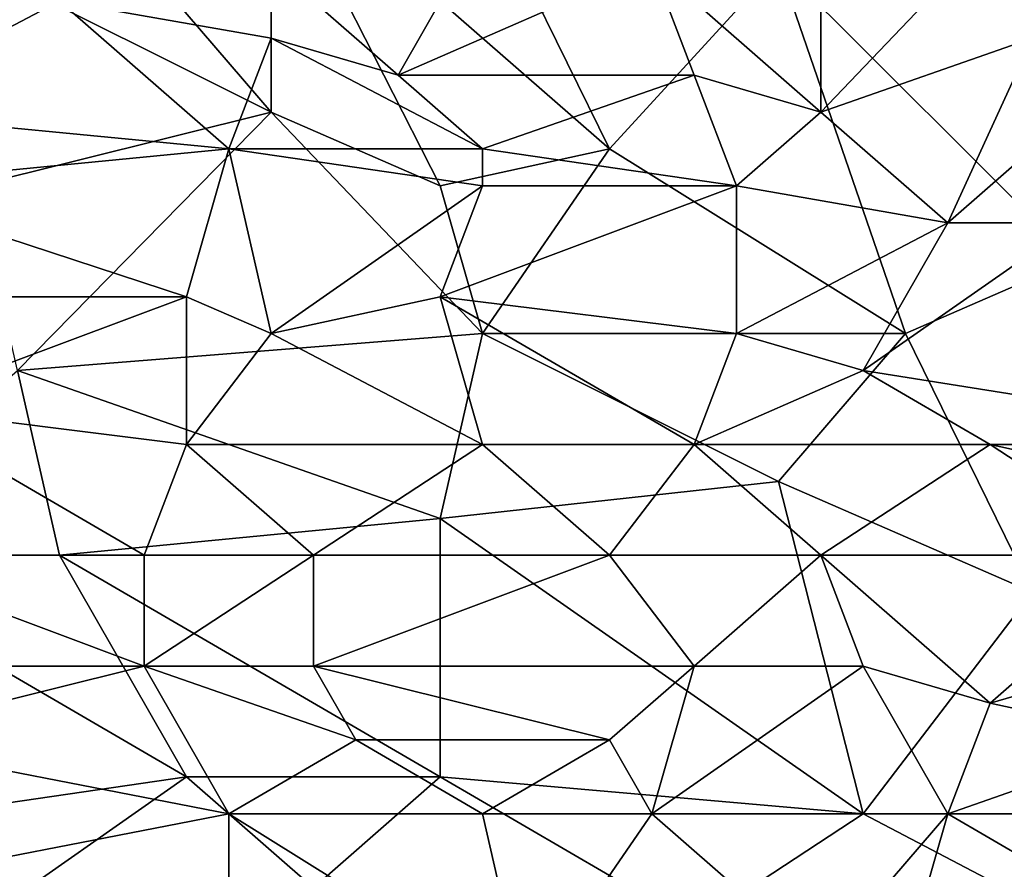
# Model space of a CAD drawing. Extents: x -1.1 to 1.1, y -0.36 to 0.36.
# Tile 218 of 256: x -0.03 to 0.08, y -0.24 to -0.15. Entities that reach past the tile are written whole.
import ezdxf

# ---------------------------------------------------------------- set-up
doc = ezdxf.new("R2010")
doc.units = 0

msp = doc.modelspace()

# ---------------------------------------------------------------- linework, layer by layer
for points in [[(0.00057, -0.13221, 0.26556), (0.00057, -0.15956, 0.26567), (-0.01285, -0.14393, 0.26556)], [(0.00057, -0.13221, 0.26556), (0.02292, -0.13612, 0.26565), (0.03633, -0.16346, 0.26576)], [(0.03633, -0.16346, 0.26576), (0.01845, -0.16737, 0.26575), (0.00057, -0.13221, 0.26556)], [(0.00057, -0.15956, 0.26567), (0.00057, -0.13221, 0.26556), (0.01845, -0.16737, 0.26575)], [(0.05422, -0.14393, 0.26575), (0.03633, -0.16346, 0.26576), (0.02292, -0.13612, 0.26565)], [(0.08104, -0.13612, 0.40749), (0.05869, -0.15956, 0.40649), (0.08104, -0.15174, 0.40662)], [(0.08104, -0.13612, 0.40749), (0.05869, -0.14393, 0.40752), (0.05869, -0.15956, 0.40649)], [(0.01398, -0.15565, 0.40721), (0.02292, -0.14003, 0.40808), (0.00057, -0.14393, 0.40798)], [(0.02292, -0.14003, 0.40808), (0.01398, -0.15565, 0.40721), (0.04081, -0.14393, 0.40775)], [(-0.0665, -0.14393, 0.40761), (-0.04414, -0.15956, 0.4069), (-0.02179, -0.14784, 0.40773)], [(-0.01285, -0.14393, 0.26556), (0.00057, -0.15956, 0.26567), (-0.03073, -0.14393, 0.26553)], [(-0.03073, -0.16737, 0.26564), (-0.03073, -0.14393, 0.26553), (0.00057, -0.15956, 0.26567)], [(0.00057, -0.15174, 0.40753), (0.00057, -0.14393, 0.40798), (-0.02179, -0.14784, 0.40773)], [(0.00057, -0.14393, 0.40798), (0.00057, -0.15174, 0.40753), (0.01398, -0.15565, 0.40721)], [(0.04528, -0.15565, 0.40696), (0.04081, -0.14393, 0.40775), (0.01398, -0.15565, 0.40721)], [(0.06763, -0.18299, 0.26592), (0.03633, -0.16346, 0.26576), (0.05422, -0.14393, 0.26575)], [(0.05869, -0.15956, 0.40649), (0.05869, -0.14393, 0.40752), (0.04081, -0.14393, 0.40775)], [(0.04081, -0.14393, 0.40775), (0.04528, -0.15565, 0.40696), (0.05869, -0.15956, 0.40649)], [(0.08552, -0.17518, 0.26594), (0.05422, -0.14393, 0.26575), (0.08104, -0.14784, 0.26585)], [(0.08552, -0.17518, 0.26594), (0.06763, -0.18299, 0.26592), (0.05422, -0.14393, 0.26575)], [(-0.0039, -0.16346, 0.40672), (-0.02179, -0.14784, 0.40773), (-0.04414, -0.15956, 0.4069)], [(-0.02179, -0.14784, 0.40773), (-0.0039, -0.16346, 0.40672), (0.00057, -0.15174, 0.40753)], [(0.00057, -0.15174, 0.40753), (-0.0039, -0.16346, 0.40672), (0.02292, -0.16346, 0.4066)], [(0.02292, -0.16346, 0.4066), (0.01398, -0.15565, 0.40721), (0.00057, -0.15174, 0.40753)], [(0.0721, -0.17128, 0.40529), (0.08104, -0.15174, 0.40662), (0.05869, -0.15956, 0.40649)], [(0.08104, -0.15174, 0.40662), (0.0721, -0.17128, 0.40529), (0.08104, -0.16346, 0.40575)], [(0.01398, -0.15565, 0.40721), (0.02292, -0.16346, 0.4066), (0.04528, -0.15565, 0.40696)], [(0.04975, -0.16737, 0.406), (0.04528, -0.15565, 0.40696), (0.02292, -0.16346, 0.4066)], [(0.05869, -0.15956, 0.40649), (0.04528, -0.15565, 0.40696), (0.04975, -0.16737, 0.406)], [(-0.04414, -0.15956, 0.4069), (-0.04414, -0.16737, 0.40629), (-0.0039, -0.16346, 0.40672)], [(0.00057, -0.15956, 0.26567), (-0.02626, -0.1869, 0.26577), (-0.03073, -0.16737, 0.26564)], [(0.02292, -0.18299, 0.26584), (-0.02626, -0.1869, 0.26577), (0.00057, -0.15956, 0.26567)], [(0.01845, -0.16737, 0.26575), (0.02292, -0.18299, 0.26584), (0.00057, -0.15956, 0.26567)], [(0.0721, -0.17128, 0.40529), (0.05869, -0.15956, 0.40649), (0.04975, -0.16737, 0.406)], [(-0.00838, -0.17909, 0.40537), (-0.0039, -0.16346, 0.40672), (-0.04414, -0.16737, 0.40629)], [(-0.0039, -0.16346, 0.40672), (-0.00838, -0.17909, 0.40537), (0.00057, -0.18299, 0.40497)], [(0.02292, -0.16737, 0.40629), (0.02292, -0.16346, 0.4066), (-0.0039, -0.16346, 0.40672)], [(-0.0039, -0.16346, 0.40672), (0.00057, -0.18299, 0.40497), (0.02292, -0.16737, 0.40629)], [(0.02292, -0.18299, 0.26584), (0.01845, -0.16737, 0.26575), (0.03633, -0.16346, 0.26576)], [(0.02292, -0.16346, 0.4066), (0.02292, -0.16737, 0.40629), (0.04975, -0.16737, 0.406)], [(0.06763, -0.18299, 0.26592), (0.02292, -0.18299, 0.26584), (0.03633, -0.16346, 0.26576)], [(0.08552, -0.17128, 0.40498), (0.08104, -0.16346, 0.40575), (0.0721, -0.17128, 0.40529)], [(-0.04414, -0.16737, 0.40629), (-0.04862, -0.17909, 0.40521), (-0.00838, -0.17909, 0.40537)], [(0.01845, -0.17909, 0.40525), (0.02292, -0.16737, 0.40629), (0.00057, -0.18299, 0.40497)], [(0.04975, -0.16737, 0.406), (0.02292, -0.16737, 0.40629), (0.01845, -0.17909, 0.40525)], [(0.04975, -0.18299, 0.40456), (0.04975, -0.16737, 0.406), (0.01845, -0.17909, 0.40525)], [(0.0721, -0.17128, 0.40529), (0.04975, -0.16737, 0.406), (0.04975, -0.18299, 0.40456)], [(0.06316, -0.1869, 0.40395), (0.0721, -0.17128, 0.40529), (0.04975, -0.18299, 0.40456)], [(0.08552, -0.17128, 0.40498), (0.0721, -0.17128, 0.40529), (0.06316, -0.1869, 0.40395)], [(0.11234, -0.19471, 0.402), (0.08552, -0.17128, 0.40498), (0.06316, -0.1869, 0.40395)], [(0.08104, -0.21034, 0.2662), (0.06763, -0.18299, 0.26592), (0.08552, -0.17518, 0.26594)], [(-0.00838, -0.17909, 0.40537), (-0.04862, -0.17909, 0.40521), (-0.03967, -0.19081, 0.40405)], [(-0.00838, -0.19471, 0.4037), (-0.00838, -0.17909, 0.40537), (-0.03967, -0.19081, 0.40405)], [(0.00057, -0.18299, 0.40497), (-0.00838, -0.17909, 0.40537), (-0.00838, -0.19471, 0.4037)], [(0.00057, -0.18299, 0.40497), (0.02292, -0.19471, 0.40356), (0.01845, -0.17909, 0.40525)], [(0.01845, -0.17909, 0.40525), (0.04528, -0.19471, 0.40334), (0.04975, -0.18299, 0.40456)], [(0.01845, -0.17909, 0.40525), (0.02292, -0.19471, 0.40356), (0.04528, -0.19471, 0.40334)], [(-0.02626, -0.1869, 0.26577), (0.02292, -0.18299, 0.26584), (0.01845, -0.20253, 0.26605)], [(0.02292, -0.19471, 0.40356), (0.00057, -0.18299, 0.40497), (-0.00838, -0.19471, 0.4037)], [(0.05422, -0.19862, 0.26603), (0.01845, -0.20253, 0.26605), (0.02292, -0.18299, 0.26584)], [(0.02292, -0.18299, 0.26584), (0.06763, -0.18299, 0.26592), (0.05422, -0.19862, 0.26603)], [(0.04975, -0.18299, 0.40456), (0.04528, -0.19471, 0.40334), (0.06316, -0.1869, 0.40395)], [(0.08104, -0.21034, 0.2662), (0.05422, -0.19862, 0.26603), (0.06763, -0.18299, 0.26592)], [(-0.04862, -0.20643, 0.26603), (-0.02626, -0.1869, 0.26577), (-0.02179, -0.20643, 0.26605)], [(0.01845, -0.20253, 0.26605), (-0.02179, -0.20643, 0.26605), (-0.02626, -0.1869, 0.26577)], [(0.07657, -0.19471, 0.40282), (0.06316, -0.1869, 0.40395), (0.04528, -0.19471, 0.40334)], [(0.11234, -0.19471, 0.402), (0.06316, -0.1869, 0.40395), (0.07657, -0.19471, 0.40282)], [(-0.03967, -0.19081, 0.40405), (-0.04414, -0.20643, 0.40215), (-0.01285, -0.20643, 0.40223)], [(-0.03967, -0.19081, 0.40405), (-0.01285, -0.20643, 0.40223), (-0.00838, -0.19471, 0.4037)], [(-0.00838, -0.19471, 0.4037), (-0.01285, -0.20643, 0.40223), (0.00504, -0.20643, 0.40221)], [(0.00504, -0.20643, 0.40221), (0.02292, -0.19471, 0.40356), (-0.00838, -0.19471, 0.4037)], [(0.03633, -0.20643, 0.40198), (0.02292, -0.19471, 0.40356), (0.00504, -0.20643, 0.40221)], [(0.03633, -0.20643, 0.40198), (0.04528, -0.19471, 0.40334), (0.02292, -0.19471, 0.40356)], [(0.04528, -0.19471, 0.40334), (0.03633, -0.20643, 0.40198), (0.05869, -0.20643, 0.40173)], [(0.04528, -0.19471, 0.40334), (0.05869, -0.20643, 0.40173), (0.07657, -0.19471, 0.40282)], [(0.09446, -0.20643, 0.40102), (0.07657, -0.19471, 0.40282), (0.05869, -0.20643, 0.40173)], [(0.11234, -0.20253, 0.4011), (0.11234, -0.19471, 0.402), (0.07657, -0.19471, 0.40282)], [(0.09446, -0.20643, 0.40102), (0.11234, -0.20253, 0.4011), (0.07657, -0.19471, 0.40282)], [(0.05422, -0.19862, 0.26603), (0.06316, -0.23378, 0.2665), (0.01845, -0.20253, 0.26605)], [(0.06316, -0.23378, 0.2665), (0.05422, -0.19862, 0.26603), (0.08104, -0.21034, 0.2662)], [(-0.02179, -0.20643, 0.26605), (0.01845, -0.20253, 0.26605), (0.01845, -0.22987, 0.26647)], [(0.06316, -0.23378, 0.2665), (0.01845, -0.22987, 0.26647), (0.01845, -0.20253, 0.26605)], [(-0.02179, -0.20643, 0.26605), (-0.00838, -0.22987, 0.26646), (-0.04862, -0.20643, 0.26603)], [(-0.00838, -0.22987, 0.26646), (-0.0352, -0.23378, 0.26648), (-0.04862, -0.20643, 0.26603)], [(-0.01285, -0.21815, 0.40063), (-0.01285, -0.20643, 0.40223), (-0.04414, -0.20643, 0.40215)], [(-0.01285, -0.21815, 0.40063), (-0.04414, -0.20643, 0.40215), (-0.0352, -0.21815, 0.40058)], [(0.01845, -0.22987, 0.26647), (-0.00838, -0.22987, 0.26646), (-0.02179, -0.20643, 0.26605)], [(-0.01285, -0.21815, 0.40063), (0.00504, -0.21815, 0.40062), (0.00504, -0.20643, 0.40221)], [(0.00504, -0.20643, 0.40221), (-0.01285, -0.20643, 0.40223), (-0.01285, -0.21815, 0.40063)], [(0.03633, -0.20643, 0.40198), (0.00504, -0.20643, 0.40221), (0.00504, -0.21815, 0.40062)], [(0.00504, -0.21815, 0.40062), (0.04528, -0.21815, 0.40032), (0.03633, -0.20643, 0.40198)], [(0.03633, -0.20643, 0.40198), (0.04528, -0.21815, 0.40032), (0.05869, -0.20643, 0.40173)], [(0.06316, -0.21815, 0.40011), (0.05869, -0.20643, 0.40173), (0.04528, -0.21815, 0.40032)], [(0.07657, -0.22206, 0.39931), (0.09446, -0.20643, 0.40102), (0.05869, -0.20643, 0.40173)], [(0.05869, -0.20643, 0.40173), (0.06316, -0.21815, 0.40011), (0.07657, -0.22206, 0.39931)], [(0.07657, -0.22206, 0.39931), (0.08999, -0.21815, 0.39957), (0.09446, -0.20643, 0.40102)], [(0.1034, -0.23378, 0.26649), (0.06316, -0.23378, 0.2665), (0.08104, -0.21034, 0.2662)], [(-0.01285, -0.21815, 0.40063), (-0.0352, -0.21815, 0.40058), (-0.04414, -0.22596, 0.39938)], [(-0.0039, -0.23378, 0.39822), (-0.01285, -0.21815, 0.40063), (-0.04414, -0.22596, 0.39938)], [(0.00951, -0.22596, 0.39943), (0.00504, -0.21815, 0.40062), (-0.01285, -0.21815, 0.40063)], [(-0.01285, -0.21815, 0.40063), (-0.0039, -0.23378, 0.39822), (0.00951, -0.22596, 0.39943)], [(0.03633, -0.22596, 0.39926), (0.04528, -0.21815, 0.40032), (0.00504, -0.21815, 0.40062)], [(0.03633, -0.22596, 0.39926), (0.00504, -0.21815, 0.40062), (0.00951, -0.22596, 0.39943)], [(0.03633, -0.22596, 0.39926), (0.04081, -0.23378, 0.39798), (0.04528, -0.21815, 0.40032)], [(0.04081, -0.23378, 0.39798), (0.0721, -0.23378, 0.39758), (0.06316, -0.21815, 0.40011)], [(0.06316, -0.21815, 0.40011), (0.04528, -0.21815, 0.40032), (0.04081, -0.23378, 0.39798)], [(0.07657, -0.22206, 0.39931), (0.06316, -0.21815, 0.40011), (0.0721, -0.23378, 0.39758)], [(0.09446, -0.22596, 0.39835), (0.08999, -0.21815, 0.39957), (0.07657, -0.22206, 0.39931)], [(0.07657, -0.22206, 0.39931), (0.0721, -0.23378, 0.39758), (0.09446, -0.22596, 0.39835)], [(-0.04414, -0.22596, 0.39938), (-0.04414, -0.24159, 0.39683), (-0.0039, -0.23378, 0.39822)], [(-0.0039, -0.23378, 0.39822), (0.02292, -0.23378, 0.39811), (0.00951, -0.22596, 0.39943)], [(0.02292, -0.23378, 0.39811), (0.03633, -0.22596, 0.39926), (0.00951, -0.22596, 0.39943)], [(0.04081, -0.23378, 0.39798), (0.03633, -0.22596, 0.39926), (0.02292, -0.23378, 0.39811)], [(0.08552, -0.24159, 0.39603), (0.09446, -0.22596, 0.39835), (0.0721, -0.23378, 0.39758)], [(-0.03073, -0.24549, 0.26658), (-0.0352, -0.23378, 0.26648), (-0.00838, -0.22987, 0.26646)], [(-0.00838, -0.22987, 0.26646), (0.00504, -0.24159, 0.2666), (-0.03073, -0.24549, 0.26658)], [(0.01845, -0.22987, 0.26647), (0.00504, -0.24159, 0.2666), (-0.00838, -0.22987, 0.26646)], [(0.01845, -0.22987, 0.26647), (0.04528, -0.24549, 0.26661), (0.00504, -0.24159, 0.2666)], [(0.01845, -0.22987, 0.26647), (0.06316, -0.23378, 0.2665), (0.04528, -0.24549, 0.26661)], [(-0.0039, -0.2494, 0.39552), (-0.0039, -0.23378, 0.39822), (-0.04414, -0.24159, 0.39683)], [(-0.0039, -0.23378, 0.39822), (0.02739, -0.25331, 0.39467), (0.02292, -0.23378, 0.39811)], [(0.02739, -0.25331, 0.39467), (-0.0039, -0.23378, 0.39822), (-0.0039, -0.2494, 0.39552)], [(0.02292, -0.23378, 0.39811), (0.02739, -0.25331, 0.39467), (0.04081, -0.23378, 0.39798)], [(0.04081, -0.23378, 0.39798), (0.02739, -0.25331, 0.39467), (0.05869, -0.2494, 0.3951)], [(0.05869, -0.2494, 0.3951), (0.0721, -0.23378, 0.39758), (0.04081, -0.23378, 0.39798)], [(0.06316, -0.23378, 0.2665), (0.08552, -0.24549, 0.26657), (0.04528, -0.24549, 0.26661)], [(0.06763, -0.2494, 0.39498), (0.0721, -0.23378, 0.39758), (0.05869, -0.2494, 0.3951)], [(0.1034, -0.23378, 0.26649), (0.08552, -0.24549, 0.26657), (0.06316, -0.23378, 0.2665)], [(0.08552, -0.24159, 0.39603), (0.0721, -0.23378, 0.39758), (0.06763, -0.2494, 0.39498)]]:
    msp.add_3dface(points)

doc.saveas('drawing.dxf')
